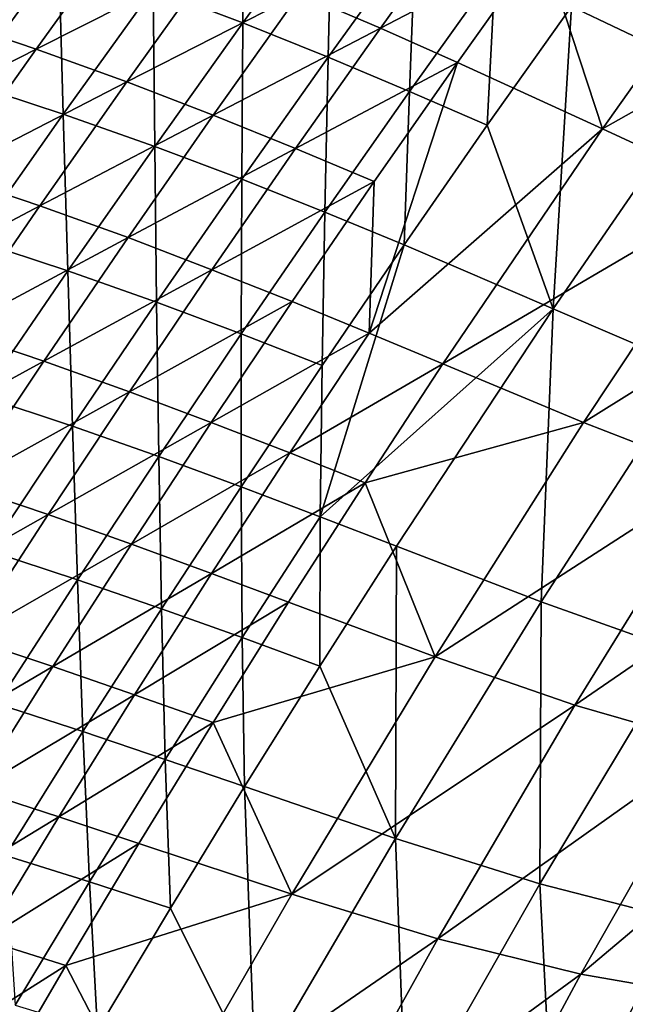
# Model space of a CAD drawing. Header units: metres. Extents: x 0 to 1400, y -1400 to 0.
# Tile 125 of 256: x 225 to 255, y -475 to -427. Entities that reach past the tile are written whole.
import ezdxf

# ---------------------------------------------------------------- set-up
doc = ezdxf.new("R2010")
doc.units = ezdxf.units.M

msp = doc.modelspace()

# ---------------------------------------------------------------- linework, layer by layer
at = {"layer": 'None'}
for points in [[(236.346893, -419.046234, -87.759727), (231.856064, -425.191467, -87.744118), (236.284821, -426.870667, -115.536316)], [(236.346893, -419.046234, -87.759727), (236.284821, -426.870667, -115.536316), (240.686142, -420.803711, -115.556297)], [(256.733307, -420.229156, -199.217133), (252.516235, -426.060333, -199.188934), (259.588776, -429.426971, -255.104568)], [(240.686142, -420.803711, -115.556297), (236.284821, -426.870667, -115.536316), (240.49884, -428.56308, -143.373825)], [(240.686142, -420.803711, -115.556297), (240.49884, -428.56308, -143.373825), (244.816071, -422.566925, -143.397568)], [(251.052109, -422.97049, -199.637222), (262.150116, -420.65744, -255.552338), (254.041809, -432.114014, -255.499283)], [(254.041809, -432.114014, -255.499283), (262.150116, -420.65744, -255.552338), (268.548676, -423.917145, -311.54068)], [(239.093277, -425.417084, -143.853104), (247.319061, -421.217926, -171.737869), (243.078964, -427.12735, -171.715195)], [(243.078964, -427.12735, -171.715195), (247.319061, -421.217926, -171.737869), (251.052109, -422.97049, -199.637222)], [(221.351135, -426.574371, -60.517998), (230.514587, -422.002625, -88.252419), (226.075516, -428.165741, -88.240707)], [(227.194519, -423.538849, -60.001633), (222.280762, -421.925659, -32.304287), (222.658188, -429.816223, -59.990719)], [(226.075516, -428.165741, -88.240707), (230.514587, -422.002625, -88.252419), (234.911118, -423.704407, -116.030113)], [(244.816071, -422.566925, -143.397568), (240.49884, -428.56308, -143.373825), (244.515854, -430.255096, -171.249741)], [(243.078964, -427.12735, -171.715195), (251.052109, -422.97049, -199.637222), (246.886566, -428.822235, -199.612473)], [(244.515854, -430.255096, -171.249741), (248.753571, -424.323303, -171.276413), (244.816071, -422.566925, -143.397568)], [(246.886566, -428.822235, -199.612473), (251.052109, -422.97049, -199.637222), (254.041809, -432.114014, -255.499283)], [(227.416168, -431.381104, -87.728157), (227.194519, -423.538849, -60.001633), (222.658188, -429.816223, -59.990719)], [(226.075516, -428.165741, -88.240707), (234.911118, -423.704407, -116.030113), (230.561539, -429.789612, -116.013901)], [(231.856064, -425.191467, -87.744118), (227.194519, -423.538849, -60.001633), (227.416168, -431.381104, -87.728157)], [(230.561539, -429.789612, -116.013901), (234.911118, -423.704407, -116.030113), (239.093277, -425.417084, -143.853104)], [(254.041809, -432.114014, -255.499283), (268.548676, -423.917145, -311.54068), (260.707947, -435.189117, -311.489136)], [(248.753571, -424.323303, -171.276413), (244.515854, -430.255096, -171.249741), (248.354263, -431.93335, -199.160172)], [(248.753571, -424.323303, -171.276413), (248.354263, -431.93335, -199.160172), (252.516235, -426.060333, -199.188934)], [(231.935364, -432.98111, -115.515923), (231.856064, -425.191467, -87.744118), (227.416168, -431.381104, -87.728157)], [(236.284821, -426.870667, -115.536316), (231.856064, -425.191467, -87.744118), (231.935364, -432.98111, -115.515923)], [(230.561539, -429.789612, -116.013901), (239.093277, -425.417084, -143.853104), (234.827942, -431.431946, -143.833069)], [(234.827942, -431.431946, -143.833069), (239.093277, -425.417084, -143.853104), (243.078964, -427.12735, -171.715195)], [(252.516235, -426.060333, -199.188934), (248.354263, -431.93335, -199.160172), (251.610367, -441.003265, -255.042603)], [(259.588776, -429.426971, -255.104568), (252.516235, -426.060333, -199.188934), (251.610367, -441.003265, -255.042603)], [(216.867157, -432.868469, -60.511341), (221.351135, -426.574371, -60.517998), (226.075516, -428.165741, -88.240707)], [(236.234604, -434.601868, -143.349625), (236.284821, -426.870667, -115.536316), (231.935364, -432.98111, -115.515923)], [(240.49884, -428.56308, -143.373825), (236.284821, -426.870667, -115.536316), (236.234604, -434.601868, -143.349625)], [(234.827942, -431.431946, -143.833069), (243.078964, -427.12735, -171.715195), (238.893402, -433.078491, -171.692215)], [(238.893402, -433.078491, -171.692215), (243.078964, -427.12735, -171.715195), (246.886566, -428.822235, -199.612473)], [(216.867157, -432.868469, -60.511341), (226.075516, -428.165741, -88.240707), (221.68782, -434.372345, -88.228851)], [(221.68782, -434.372345, -88.228851), (226.075516, -428.165741, -88.240707), (230.561539, -429.789612, -116.013901)], [(240.332413, -436.228882, -171.222549), (240.49884, -428.56308, -143.373825), (236.234604, -434.601868, -143.349625)], [(244.515854, -430.255096, -171.249741), (240.49884, -428.56308, -143.373825), (240.332413, -436.228882, -171.222549)], [(246.886566, -428.822235, -199.612473), (242.777145, -434.715271, -199.587402), (238.893402, -433.078491, -171.692215)], [(254.041809, -432.114014, -255.499283), (242.52037, -442.208374, -227.488464), (246.886566, -428.822235, -199.612473)], [(242.52037, -442.208374, -227.488464), (242.777145, -434.715271, -199.587402), (246.886566, -428.822235, -199.612473)], [(221.68782, -434.372345, -88.228851), (230.561539, -429.789612, -116.013901), (226.264328, -435.91745, -115.997482)], [(226.264328, -435.91745, -115.997482), (230.561539, -429.789612, -116.013901), (234.827942, -431.431946, -143.833069)], [(259.588776, -429.426971, -255.104568), (251.610367, -441.003265, -255.042603), (258.478088, -443.953705, -311.061737)], [(227.416168, -431.381104, -87.728157), (222.658188, -429.816223, -59.990719), (223.027908, -437.614807, -87.711845)], [(244.247986, -437.847656, -199.130859), (244.515854, -430.255096, -171.249741), (240.332413, -436.228882, -171.222549)], [(248.354263, -431.93335, -199.160172), (244.515854, -430.255096, -171.249741), (244.247986, -437.847656, -199.130859)], [(227.416168, -431.381104, -87.728157), (223.027908, -437.614807, -87.711845), (227.638458, -439.134674, -115.495125)], [(226.264328, -435.91745, -115.997482), (234.827942, -431.431946, -143.833069), (230.616165, -437.488739, -143.812775)], [(231.935364, -432.98111, -115.515923), (227.416168, -431.381104, -87.728157), (227.638458, -439.134674, -115.495125)], [(230.616165, -437.488739, -143.812775), (234.827942, -431.431946, -143.833069), (238.893402, -433.078491, -171.692215)], [(246.171463, -443.733582, -255.444809), (242.52037, -442.208374, -227.488464), (254.041809, -432.114014, -255.499283)], [(251.610367, -441.003265, -255.042603), (248.354263, -431.93335, -199.160172), (244.247986, -437.847656, -199.130859)], [(260.707947, -435.189117, -311.489136), (246.171463, -443.733582, -255.444809), (254.041809, -432.114014, -255.499283)], [(231.935364, -432.98111, -115.515923), (227.638458, -439.134674, -115.495125), (232.024033, -440.682983, -143.324936)], [(238.893402, -433.078491, -171.692215), (234.762802, -439.071014, -171.668945), (230.616165, -437.488739, -143.812775)], [(236.234604, -434.601868, -143.349625), (231.935364, -432.98111, -115.515923), (232.024033, -440.682983, -143.324936)], [(242.777145, -434.715271, -199.587402), (234.762802, -439.071014, -171.668945), (238.893402, -433.078491, -171.692215)], [(217.352005, -440.622192, -88.21685), (221.68782, -434.372345, -88.228851), (226.264328, -435.91745, -115.997482)], [(236.234604, -434.601868, -143.349625), (232.024033, -440.682983, -143.324936), (236.203888, -442.244171, -171.194839)], [(240.332413, -436.228882, -171.222549), (236.234604, -434.601868, -143.349625), (236.203888, -442.244171, -171.194839)], [(234.762802, -439.071014, -171.668945), (242.777145, -434.715271, -199.587402), (238.724182, -440.6492, -199.562012)], [(238.724182, -440.6492, -199.562012), (242.777145, -434.715271, -199.587402), (242.52037, -442.208374, -227.488464)], [(253.119125, -446.622375, -311.436157), (246.171463, -443.733582, -255.444809), (260.707947, -435.189117, -311.489136)], [(267.035706, -437.944977, -367.56665), (253.119125, -446.622375, -311.436157), (260.707947, -435.189117, -311.489136)], [(217.352005, -440.622192, -88.21685), (226.264328, -435.91745, -115.997482), (222.019958, -442.087677, -115.980873)], [(222.019958, -442.087677, -115.980873), (226.264328, -435.91745, -115.997482), (230.616165, -437.488739, -143.812775)], [(240.332413, -436.228882, -171.222549), (236.203888, -442.244171, -171.194839), (240.197998, -443.802856, -199.100983)], [(244.247986, -437.847656, -199.130859), (240.332413, -436.228882, -171.222549), (240.197998, -443.802856, -199.100983)], [(230.616165, -437.488739, -143.812775), (226.458389, -443.587219, -143.792236), (222.019958, -442.087677, -115.980873)], [(234.762802, -439.071014, -171.668945), (226.458389, -443.587219, -143.792236), (230.616165, -437.488739, -143.812775)], [(223.027908, -437.614807, -87.711845), (223.394745, -445.331085, -115.473923), (227.638458, -439.134674, -115.495125)], [(244.247986, -437.847656, -199.130859), (240.197998, -443.802856, -199.100983), (240.110657, -451.283173, -227.00882)], [(244.247986, -437.847656, -199.130859), (240.110657, -451.283173, -227.00882), (251.610367, -441.003265, -255.042603)], [(253.119125, -446.622375, -311.436157), (267.035706, -437.944977, -367.56665), (259.730591, -449.196899, -367.523193)], [(227.638458, -439.134674, -115.495125), (223.394745, -445.331085, -115.473923), (227.867706, -446.80603, -143.299789)], [(226.458389, -443.587219, -143.792236), (234.762802, -439.071014, -171.668945), (230.687531, -445.104553, -171.645386)], [(232.024033, -440.682983, -143.324936), (227.638458, -439.134674, -115.495125), (227.867706, -446.80603, -143.299789)], [(230.687531, -445.104553, -171.645386), (234.762802, -439.071014, -171.668945), (238.724182, -440.6492, -199.562012)], [(232.024033, -440.682983, -143.324936), (227.867706, -446.80603, -143.299789), (232.130859, -448.300659, -171.166626)], [(230.687531, -445.104553, -171.645386), (238.724182, -440.6492, -199.562012), (234.728027, -446.623627, -199.536301)], [(232.024033, -440.682983, -143.324936), (232.130859, -448.300659, -171.166626), (236.203888, -442.244171, -171.194839)], [(234.728027, -446.623627, -199.536301), (238.724182, -440.6492, -199.562012), (242.52037, -442.208374, -227.488464)], [(240.110657, -451.283173, -227.00882), (243.869202, -452.738312, -254.978363), (251.610367, -441.003265, -255.042603)], [(251.610367, -441.003265, -255.042603), (243.869202, -452.738312, -254.978363), (251.028656, -455.494263, -310.999603)], [(251.610367, -441.003265, -255.042603), (251.028656, -455.494263, -310.999603), (258.478088, -443.953705, -311.061737)], [(226.458389, -443.587219, -143.792236), (217.828888, -448.30011, -115.964073), (222.019958, -442.087677, -115.980873)], [(236.203888, -442.244171, -171.194839), (232.130859, -448.300659, -171.166626), (236.20488, -449.798492, -199.070587)], [(234.728027, -446.623627, -199.536301), (242.52037, -442.208374, -227.488464), (238.600647, -448.128418, -227.461395)], [(240.197998, -443.802856, -199.100983), (236.203888, -442.244171, -171.194839), (236.20488, -449.798492, -199.070587)], [(238.600647, -448.128418, -227.461395), (242.52037, -442.208374, -227.488464), (246.171463, -443.733582, -255.444809)], [(217.828888, -448.30011, -115.964073), (226.458389, -443.587219, -143.792236), (222.355042, -449.727112, -143.771469)], [(222.355042, -449.727112, -143.771469), (226.458389, -443.587219, -143.792236), (230.687531, -445.104553, -171.645386)], [(240.197998, -443.802856, -199.100983), (236.20488, -449.798492, -199.070587), (240.110657, -451.283173, -227.00882)], [(246.171463, -443.733582, -255.444809), (242.326172, -449.602966, -255.417068), (238.600647, -448.128418, -227.461395)], [(242.326172, -449.602966, -255.417068), (246.171463, -443.733582, -255.444809), (253.119125, -446.622375, -311.436157)], [(258.478088, -443.953705, -311.061737), (251.028656, -455.494263, -310.999603), (257.852173, -457.935547, -367.113647)], [(222.355042, -449.727112, -143.771469), (230.687531, -445.104553, -171.645386), (226.667969, -451.178802, -171.621552)], [(223.394745, -445.331085, -115.473923), (223.766266, -452.970703, -143.2742), (227.867706, -446.80603, -143.299789)], [(226.667969, -451.178802, -171.621552), (230.687531, -445.104553, -171.645386), (234.728027, -446.623627, -199.536301)], [(227.867706, -446.80603, -143.299789), (223.766266, -452.970703, -143.2742), (228.113922, -454.397919, -171.137924)], [(226.667969, -451.178802, -171.621552), (234.728027, -446.623627, -199.536301), (230.789017, -452.638092, -199.5103)], [(227.867706, -446.80603, -143.299789), (228.113922, -454.397919, -171.137924), (232.130859, -448.300659, -171.166626)], [(230.789017, -452.638092, -199.5103), (234.728027, -446.623627, -199.536301), (238.600647, -448.128418, -227.461395)], [(242.326172, -449.602966, -255.417068), (253.119125, -446.622375, -311.436157), (245.783722, -458.210693, -311.381897)], [(245.783722, -458.210693, -311.381897), (253.119125, -446.622375, -311.436157), (259.730591, -449.196899, -367.523193)], [(238.600647, -448.128418, -227.461395), (234.739609, -454.087952, -227.434021), (230.789017, -452.638092, -199.5103)], [(242.326172, -449.602966, -255.417068), (234.739609, -454.087952, -227.434021), (238.600647, -448.128418, -227.461395)], [(232.130859, -448.300659, -171.166626), (228.113922, -454.397919, -171.137924), (232.269165, -455.834167, -199.039673)], [(232.130859, -448.300659, -171.166626), (232.269165, -455.834167, -199.039673), (236.20488, -449.798492, -199.070587)], [(245.783722, -458.210693, -311.381897), (259.730591, -449.196899, -367.523193), (252.69165, -460.600708, -367.478699)], [(259.730591, -449.196899, -367.523193), (266.168793, -451.338531, -423.688538), (252.69165, -460.600708, -367.478699)], [(218.306534, -455.908081, -143.750473), (222.355042, -449.727112, -143.771469), (226.667969, -451.178802, -171.621552)], [(234.739609, -454.087952, -227.434021), (242.326172, -449.602966, -255.417068), (238.541183, -455.511322, -255.389008)], [(238.541183, -455.511322, -255.389008), (242.326172, -449.602966, -255.417068), (245.783722, -458.210693, -311.381897)], [(236.20488, -449.798492, -199.070587), (232.269165, -455.834167, -199.039673), (236.253601, -457.261993, -226.976501)], [(240.110657, -451.283173, -227.00882), (236.20488, -449.798492, -199.070587), (236.253601, -457.261993, -226.976501)], [(218.306534, -455.908081, -143.750473), (226.667969, -451.178802, -171.621552), (222.704529, -457.293365, -171.597458)], [(222.704529, -457.293365, -171.597458), (226.667969, -451.178802, -171.621552), (230.789017, -452.638092, -199.5103)], [(240.110657, -451.283173, -227.00882), (236.253601, -457.261993, -226.976501), (240.088852, -458.664032, -254.945404)], [(240.110657, -451.283173, -227.00882), (240.088852, -458.664032, -254.945404), (243.869202, -452.738312, -254.978363)], [(266.168793, -451.338531, -423.688538), (259.439148, -462.546082, -423.662781), (252.69165, -460.600708, -367.478699)], [(230.789017, -452.638092, -199.5103), (226.907501, -458.6922, -199.484009), (222.704529, -457.293365, -171.597458)], [(234.739609, -454.087952, -227.434021), (226.907501, -458.6922, -199.484009), (230.789017, -452.638092, -199.5103)], [(223.766266, -452.970703, -143.2742), (224.153656, -460.535553, -171.108734), (228.113922, -454.397919, -171.137924)], [(240.088852, -458.664032, -254.945404), (243.832703, -467.184296, -310.935364), (243.869202, -452.738312, -254.978363)], [(243.869202, -452.738312, -254.978363), (243.832703, -467.184296, -310.935364), (251.028656, -455.494263, -310.999603)], [(226.907501, -458.6922, -199.484009), (234.739609, -454.087952, -227.434021), (230.937561, -460.086456, -227.406326)], [(230.937561, -460.086456, -227.406326), (234.739609, -454.087952, -227.434021), (238.541183, -455.511322, -255.389008)], [(228.113922, -454.397919, -171.137924), (224.153656, -460.535553, -171.108734), (228.391434, -461.909424, -199.00824)], [(228.113922, -454.397919, -171.137924), (228.391434, -461.909424, -199.00824), (232.269165, -455.834167, -199.039673)], [(238.541183, -455.511322, -255.389008), (234.816742, -461.458038, -255.360641), (230.937561, -460.086456, -227.406326)], [(234.816742, -461.458038, -255.360641), (238.541183, -455.511322, -255.389008), (245.783722, -458.210693, -311.381897)], [(251.028656, -455.494263, -310.999603), (243.832703, -467.184296, -310.935364), (250.961105, -469.431213, -367.057831)], [(251.028656, -455.494263, -310.999603), (250.961105, -469.431213, -367.057831), (257.852173, -457.935547, -367.113647)], [(232.269165, -455.834167, -199.039673), (228.391434, -461.909424, -199.00824), (232.455902, -463.279663, -226.943649)], [(232.269165, -455.834167, -199.039673), (232.455902, -463.279663, -226.943649), (236.253601, -457.261993, -226.976501)], [(226.907501, -458.6922, -199.484009), (218.797562, -463.447937, -171.57312), (222.704529, -457.293365, -171.597458)], [(236.253601, -457.261993, -226.976501), (232.455902, -463.279663, -226.943649), (236.369354, -464.627869, -254.911926)], [(236.253601, -457.261993, -226.976501), (236.369354, -464.627869, -254.911926), (240.088852, -458.664032, -254.945404)], [(257.852173, -457.935547, -367.113647), (250.961105, -469.431213, -367.057831), (257.933899, -471.221558, -423.256744)], [(234.816742, -461.458038, -255.360641), (245.783722, -458.210693, -311.381897), (238.703232, -469.947723, -311.326447)], [(238.703232, -469.947723, -311.326447), (245.783722, -458.210693, -311.381897), (252.69165, -460.600708, -367.478699)], [(218.797562, -463.447937, -171.57312), (226.907501, -458.6922, -199.484009), (223.083832, -464.785492, -199.457443)], [(223.083832, -464.785492, -199.457443), (226.907501, -458.6922, -199.484009), (230.937561, -460.086456, -227.406326)], [(240.088852, -458.664032, -254.945404), (236.369354, -464.627869, -254.911926), (243.832703, -467.184296, -310.935364)], [(230.937561, -460.086456, -227.406326), (227.194809, -466.123383, -227.378357), (223.083832, -464.785492, -199.457443)], [(234.816742, -461.458038, -255.360641), (227.194809, -466.123383, -227.378357), (230.937561, -460.086456, -227.406326)], [(224.153656, -460.535553, -171.108734), (224.57225, -468.023834, -198.976318), (228.391434, -461.909424, -199.00824)], [(238.703232, -469.947723, -311.326447), (252.69165, -460.600708, -367.478699), (245.919678, -472.148712, -367.433228)], [(252.69165, -460.600708, -367.478699), (259.439148, -462.546082, -423.662781), (245.919678, -472.148712, -367.433228)], [(228.391434, -461.909424, -199.00824), (224.57225, -468.023834, -198.976318), (228.71814, -469.335693, -226.910294)], [(227.194809, -466.123383, -227.378357), (234.816742, -461.458038, -255.360641), (231.153122, -467.442474, -255.33197)], [(228.391434, -461.909424, -199.00824), (228.71814, -469.335693, -226.910294), (232.455902, -463.279663, -226.943649)], [(231.153122, -467.442474, -255.33197), (234.816742, -461.458038, -255.360641), (238.703232, -469.947723, -311.326447)], [(259.439148, -462.546082, -423.662781), (252.986862, -473.893158, -423.636475), (245.919678, -472.148712, -367.433228)], [(259.439148, -462.546082, -423.662781), (265.030975, -463.737854, -469.822449), (252.986862, -473.893158, -423.636475)], [(232.455902, -463.279663, -226.943649), (228.71814, -469.335693, -226.910294), (232.711212, -470.629303, -254.877914)], [(232.455902, -463.279663, -226.943649), (232.711212, -470.629303, -254.877914), (236.369354, -464.627869, -254.911926)], [(265.030975, -463.737854, -469.822449), (258.840149, -474.925598, -469.984467), (252.986862, -473.893158, -423.636475)], [(227.194809, -466.123383, -227.378357), (219.318359, -470.917603, -199.430618), (223.083832, -464.785492, -199.457443)], [(236.369354, -464.627869, -254.911926), (232.711212, -470.629303, -254.877914), (236.893814, -479.018768, -310.86908)], [(236.369354, -464.627869, -254.911926), (236.893814, -479.018768, -310.86908), (243.832703, -467.184296, -310.935364)], [(219.318359, -470.917603, -199.430618), (227.194809, -466.123383, -227.378357), (223.511658, -472.198303, -227.350113)], [(223.511658, -472.198303, -227.350113), (227.194809, -466.123383, -227.378357), (231.153122, -467.442474, -255.33197)], [(243.832703, -467.184296, -310.935364), (236.893814, -479.018768, -310.86908), (244.338135, -481.065704, -367.000183)], [(243.832703, -467.184296, -310.935364), (244.338135, -481.065704, -367.000183), (250.961105, -469.431213, -367.057831)], [(231.153122, -467.442474, -255.33197), (227.550583, -473.464081, -255.303024), (223.511658, -472.198303, -227.350113)], [(227.550583, -473.464081, -255.303024), (231.153122, -467.442474, -255.33197), (238.703232, -469.947723, -311.326447)], [(224.57225, -468.023834, -198.976318), (225.040802, -475.429657, -226.876434), (228.71814, -469.335693, -226.910294)], [(228.71814, -469.335693, -226.910294), (225.040802, -475.429657, -226.876434), (229.114914, -476.667816, -254.843399)], [(228.71814, -469.335693, -226.910294), (229.114914, -476.667816, -254.843399), (232.711212, -470.629303, -254.877914)], [(250.961105, -469.431213, -367.057831), (244.338135, -481.065704, -367.000183), (251.636703, -482.644897, -423.213226)], [(250.961105, -469.431213, -367.057831), (251.636703, -482.644897, -423.213226), (257.933899, -471.221558, -423.256744)], [(227.550583, -473.464081, -255.303024), (238.703232, -469.947723, -311.326447), (231.87915, -481.827179, -311.269897)], [(231.87915, -481.827179, -311.269897), (238.703232, -469.947723, -311.326447), (245.919678, -472.148712, -367.433228)], [(232.711212, -470.629303, -254.877914), (229.114914, -476.667816, -254.843399), (236.893814, -479.018768, -310.86908)], [(257.933899, -471.221558, -423.256744), (251.636703, -482.644897, -423.213226), (257.396698, -484.056213, -469.737213)], [(227.550583, -473.464081, -255.303024), (219.888428, -478.310638, -227.321609), (223.511658, -472.198303, -227.350113)], [(231.87915, -481.827179, -311.269897), (245.919678, -472.148712, -367.433228), (239.415558, -483.833282, -367.386841)], [(245.919678, -472.148712, -367.433228), (252.986862, -473.893158, -423.636475), (239.415558, -483.833282, -367.386841)], [(224.009399, -479.522217, -255.273819), (219.888428, -478.310638, -227.321609), (227.550583, -473.464081, -255.303024)], [(224.009399, -479.522217, -255.273819), (227.550583, -473.464081, -255.303024), (231.87915, -481.827179, -311.269897)], [(252.986862, -473.893158, -423.636475), (246.812103, -485.371033, -423.609711), (239.415558, -483.833282, -367.386841)], [(252.986862, -473.893158, -423.636475), (258.840149, -474.925598, -469.984467), (246.812103, -485.371033, -423.609711)], [(258.840149, -474.925598, -469.984467), (252.955673, -486.202026, -470.156738), (246.812103, -485.371033, -423.609711)], [(252.955673, -486.202026, -470.156738), (258.840149, -474.925598, -469.984467), (258.224609, -476.585938, -471.698029)]]:
    msp.add_3dface(points, dxfattribs=at)

doc.saveas('drawing.dxf')
